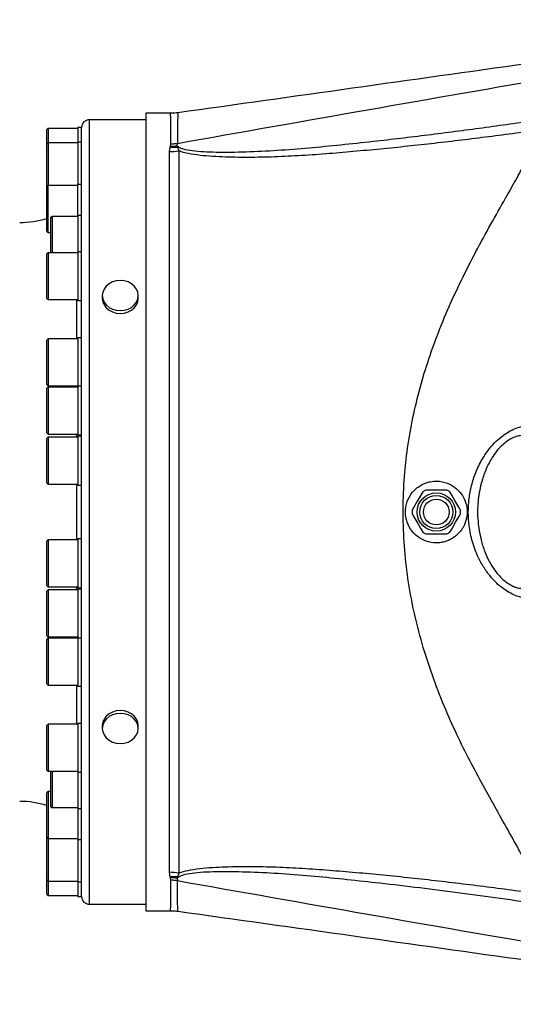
# Model space of a CAD drawing. Extents: x 0 to 4205, y 0 to 2970.
# Tile 36 of 67: x 2804 to 2996, y 1211 to 1594. Entities that reach past the tile are written whole.
import ezdxf

# ---------------------------------------------------------------- set-up
doc = ezdxf.new("R2010")
doc.units = 0
doc.header["$LTSCALE"] = 5
doc.layers.get('0').update_dxf_attribs({"linetype": 'CONTINUOUS'})

msp = doc.modelspace()

# ---------------------------------------------------------------- linework, layer by layer
at = {"color": 7, "linetype": 'CONTINUOUS'}
for p, q in [((2853.23, 1555.13), (2831.23, 1555.13)), ((2862.85, 1557.63), (2853.23, 1557.63)), ((2853.23, 1557.63), (2853.23, 1247.63)), ((2865.61, 1557.76), (2865.61, 1557.78)), ((2814.73, 1545.6), (2814.73, 1551.27)), ((2826.73, 1551.77), (2815.23, 1551.77)), ((2828.23, 1552.13), (2826.73, 1552.13)), ((2826.73, 1552.13), (2826.73, 1546.46)), ((2828.23, 1402.63), (2828.23, 1552.13)), ((2828.23, 1546.46), (2826.73, 1546.46)), ((2826.73, 1546.46), (2826.73, 1535.93)), ((2814.73, 1529.04), (2814.73, 1545.6)), ((2826.73, 1546.1), (2815.23, 1546.1)), ((2826.73, 1535.93), (2826.73, 1529.91)), ((2814.73, 1511.77), (2814.73, 1529.04)), ((2826.73, 1529.54), (2815.23, 1529.54)), ((2828.23, 1529.91), (2826.73, 1529.91)), ((2826.73, 1517.94), (2826.73, 1529.91)), ((2816.23, 1503.45), (2816.23, 1517.07)), ((2826.73, 1517.57), (2816.73, 1517.57)), ((2828.23, 1517.94), (2826.73, 1517.94)), ((2826.73, 1517.94), (2826.73, 1508.44)), ((2815.23, 1511.27), (2816.23, 1511.27)), ((2826.73, 1508.44), (2826.73, 1503.81)), ((2814.73, 1485.68), (2814.73, 1502.95)), ((2826.73, 1503.45), (2815.23, 1503.45)), ((2828.23, 1503.81), (2826.73, 1503.81)), ((2826.73, 1503.81), (2826.73, 1488.34)), ((2826.73, 1488.34), (2826.73, 1484.81)), ((2836.23, 1486.78), (2836.23, 1485.69)), ((2850.23, 1485.69), (2850.23, 1486.78)), ((2815.23, 1485.18), (2826.73, 1485.18)), ((2826.73, 1484.81), (2828.23, 1484.81)), ((2826.73, 1469.92), (2815.23, 1469.92)), ((2828.23, 1470.29), (2826.73, 1470.29)), ((2826.73, 1470.29), (2826.73, 1452.98)), ((2814.73, 1452.15), (2814.73, 1469.42)), ((2815.23, 1451.65), (2826.73, 1451.65)), ((2826.73, 1451.21), (2815.23, 1451.21)), ((2826.73, 1452.98), (2826.73, 1451.57)), ((2828.23, 1451.57), (2826.73, 1451.57)), ((2826.73, 1451.57), (2826.73, 1442.07)), ((2814.73, 1433.44), (2814.73, 1450.71)), ((2826.73, 1442.07), (2826.73, 1432.57)), ((2815.23, 1432.94), (2826.73, 1432.94)), ((2826.73, 1431.69), (2815.23, 1431.69)), ((2826.73, 1432.57), (2828.23, 1432.57)), ((2828.23, 1432.06), (2826.73, 1432.06)), ((2826.73, 1432.06), (2826.73, 1413.54)), ((2814.73, 1413.92), (2814.73, 1431.19)), ((2815.23, 1413.42), (2826.73, 1413.42)), ((2826.73, 1413.54), (2826.73, 1413.06)), ((2826.73, 1413.06), (2828.23, 1413.06)), ((2970.36, 1411.13), (2962.1, 1411.13)), ((2828.23, 1253.13), (2828.23, 1402.63)), ((2962.1, 1394.13), (2970.36, 1394.13)), ((2814.73, 1374.07), (2814.73, 1391.34)), ((2826.73, 1391.84), (2815.23, 1391.84)), ((2828.23, 1392.21), (2826.73, 1392.21)), ((2826.73, 1392.21), (2826.73, 1373.21)), ((2814.73, 1363.19), (2814.73, 1371.82)), ((2815.23, 1373.57), (2826.73, 1373.57)), ((2826.73, 1372.32), (2815.23, 1372.32)), ((2826.73, 1373.21), (2828.23, 1373.21)), ((2826.73, 1373.21), (2826.73, 1373.21)), ((2828.23, 1372.69), (2826.73, 1372.69)), ((2826.73, 1372.69), (2826.73, 1353.69)), ((2814.73, 1354.55), (2814.73, 1363.19)), ((2814.73, 1352.84), (2814.73, 1353.11)), ((2814.73, 1335.84), (2814.73, 1352.84)), ((2815.23, 1354.05), (2826.73, 1354.05)), ((2826.73, 1353.61), (2815.23, 1353.61)), ((2826.73, 1353.69), (2828.23, 1353.69)), ((2826.73, 1353.69), (2826.73, 1334.97)), ((2815.23, 1335.34), (2826.73, 1335.34)), ((2826.73, 1334.97), (2828.23, 1334.97)), ((2814.73, 1318.37), (2814.73, 1319.59)), ((2814.73, 1302.32), (2814.73, 1318.37)), ((2826.73, 1320.09), (2815.23, 1320.09)), ((2828.23, 1320.45), (2826.73, 1320.45)), ((2826.73, 1320.45), (2826.73, 1301.45)), ((2836.23, 1319.57), (2836.23, 1318.48)), ((2850.23, 1318.48), (2850.23, 1319.57)), ((2815.23, 1301.82), (2826.73, 1301.82)), ((2816.23, 1296.83), (2816.23, 1301.82)), ((2826.73, 1301.45), (2828.23, 1301.45)), ((2826.73, 1301.45), (2826.73, 1287.33)), ((2816.23, 1293.99), (2815.23, 1293.99)), ((2816.23, 1288.19), (2816.23, 1296.83)), ((2814.73, 1290.73), (2814.73, 1293.49)), ((2814.73, 1276.22), (2814.73, 1290.73)), ((2816.73, 1287.69), (2826.73, 1287.69)), ((2826.73, 1287.33), (2828.23, 1287.33)), ((2826.73, 1287.33), (2826.73, 1275.36)), ((2814.73, 1272.15), (2814.73, 1276.22)), ((2815.23, 1275.72), (2826.73, 1275.72)), ((2826.73, 1275.36), (2828.23, 1275.36)), ((2826.73, 1275.36), (2826.73, 1258.8)), ((2814.73, 1259.67), (2814.73, 1272.15)), ((2814.73, 1254), (2814.73, 1259.67)), ((2815.23, 1259.17), (2826.73, 1259.17)), ((2826.73, 1258.8), (2828.23, 1258.8)), ((2826.73, 1258.8), (2826.73, 1253.13)), ((2815.23, 1253.5), (2826.73, 1253.5)), ((2826.73, 1253.13), (2828.23, 1253.13)), ((2831.23, 1250.13), (2853.23, 1250.13)), ((2853.23, 1247.63), (2862.85, 1247.63)), ((2865.61, 1247.5), (2865.61, 1247.51))]:
    msp.add_line(p, q, dxfattribs=at)
at = {"color": 8, "linetype": 'CONTINUOUS'}
for p, q in [((2831.23, 1402.63), (2831.23, 1555.13)), ((2815.23, 1551.77), (2815.23, 1546.1)), ((2815.23, 1546.1), (2815.23, 1529.54)), ((2862.4, 1542.73), (2862.69, 1544.44)), ((2862.4, 1262.56), (2862.4, 1542.73)), ((2862.69, 1544.44), (2862.84, 1544.92)), ((2862.84, 1544.92), (2862.98, 1545.8)), ((2865.37, 1544.96), (2865.48, 1545.95)), ((2865.37, 1544.96), (2865.87, 1544.62)), ((2865.37, 1544.96), (2865.49, 1544.5)), ((2865.48, 1545.95), (2865.48, 1545.95)), ((2865.49, 1544.5), (2866.04, 1543.03)), ((2866.04, 1543.03), (2866.04, 1262.26)), ((2815.23, 1511.27), (2815.23, 1529.54)), ((2816.73, 1517.57), (2816.73, 1503.45)), ((2815.23, 1503.45), (2815.23, 1485.18)), ((2826.31, 1469.92), (2826.31, 1485.18)), ((2815.23, 1469.92), (2815.23, 1451.65)), ((2815.23, 1451.21), (2815.23, 1432.94)), ((2826.31, 1451.21), (2826.31, 1451.65)), ((2815.23, 1431.69), (2815.23, 1413.42)), ((2826.31, 1431.69), (2826.31, 1432.94)), ((2826.31, 1402.63), (2826.31, 1413.42)), ((2826.31, 1391.84), (2826.31, 1402.63)), ((2831.23, 1250.13), (2831.23, 1402.63)), ((2815.23, 1391.84), (2815.23, 1373.57)), ((2815.23, 1372.32), (2815.23, 1363.19)), ((2826.31, 1372.32), (2826.31, 1373.57)), ((2815.23, 1363.19), (2815.23, 1354.05)), ((2815.23, 1353.61), (2815.23, 1353.32)), ((2815.23, 1353.32), (2815.23, 1335.34)), ((2826.31, 1353.61), (2826.31, 1354.05)), ((2826.31, 1320.09), (2826.31, 1335.34)), ((2815.23, 1320.09), (2815.23, 1318.8)), ((2815.23, 1318.8), (2815.23, 1301.82)), ((2816.73, 1301.82), (2816.73, 1296.83)), ((2815.23, 1293.99), (2815.23, 1291.07)), ((2816.73, 1296.83), (2816.73, 1287.69)), ((2815.23, 1291.07), (2815.23, 1275.72)), ((2815.23, 1275.72), (2815.23, 1272.38)), ((2815.23, 1272.38), (2815.23, 1259.17)), ((2862.69, 1260.84), (2862.4, 1262.56)), ((2862.85, 1260.34), (2862.69, 1260.84)), ((2862.98, 1259.46), (2862.85, 1260.34)), ((2865.49, 1260.78), (2865.37, 1260.3)), ((2865.89, 1260.66), (2865.37, 1260.3)), ((2865.37, 1260.3), (2865.47, 1259.32)), ((2866.04, 1262.26), (2865.49, 1260.78)), ((2815.23, 1259.17), (2815.23, 1253.5)), ((2865.47, 1259.32), (2865.47, 1259.32))]:
    msp.add_line(p, q, dxfattribs=at)
at = {"color": 8, "linetype": 'CONTINUOUS', "flags": 128}
for points in [[(2865.61, 1557.78), (2865.61, 1557.82), (2865.6, 1557.43), (2865.59, 1556.41), (2865.57, 1554.6), (2865.54, 1552.06), (2865.51, 1549.27), (2865.48, 1545.95), (2865.48, 1545.95), (2865.48, 1545.95)], [(2865.61, 1247.5), (2865.61, 1247.45), (2865.6, 1247.86), (2865.59, 1248.86), (2865.56, 1250.68), (2865.54, 1253.21), (2865.51, 1255.96), (2865.47, 1259.21), (2865.47, 1259.32), (2865.47, 1259.32)]]:
    msp.add_lwpolyline(points, dxfattribs=at)
at = {"color": 7, "linetype": 'CONTINUOUS', "flags": 128}
for points in [[(2841.68, 1481.05), (2843.23, 1480.91), (2844.79, 1481.05), (2846.27, 1481.49), (2847.6, 1482.19), (2848.71, 1483.12), (2849.54, 1484.23), (2850.06, 1485.47), (2850.23, 1486.78), (2850.06, 1488.08), (2849.54, 1489.32), (2848.71, 1490.44), (2847.6, 1491.37), (2846.27, 1492.07), (2844.79, 1492.5), (2843.23, 1492.65), (2841.68, 1492.5), (2840.2, 1492.07), (2838.87, 1491.37), (2837.76, 1490.44), (2836.93, 1489.32), (2836.41, 1488.08), (2836.23, 1486.78), (2836.41, 1485.47), (2836.93, 1484.23), (2837.76, 1483.12), (2838.87, 1482.19), (2840.2, 1481.49), (2841.68, 1481.05)], [(2836.23, 1485.69), (2836.41, 1484.38), (2836.93, 1483.14), (2837.76, 1482.03), (2838.87, 1481.1), (2840.2, 1480.4), (2841.68, 1479.97), (2843.23, 1479.82)], [(2843.23, 1479.82), (2844.79, 1479.97), (2846.27, 1480.4), (2847.6, 1481.1), (2848.71, 1482.03), (2849.54, 1483.14), (2850.06, 1484.38), (2850.23, 1485.69)], [(2960.94, 1410.46), (2960.24, 1409.24), (2958.72, 1406.61), (2957.52, 1404.55), (2956.81, 1403.3)], [(2975.66, 1403.3), (2974.96, 1404.52), (2973.44, 1407.15), (2972.25, 1409.21), (2971.53, 1410.46)], [(2956.81, 1401.96), (2957.51, 1400.74), (2959.03, 1398.11), (2960.22, 1396.05), (2960.94, 1394.8)], [(2971.53, 1394.8), (2972.23, 1396.02), (2973.75, 1398.65), (2974.94, 1400.71), (2975.66, 1401.96)], [(2850.23, 1319.57), (2850.06, 1320.88), (2849.54, 1322.12), (2848.71, 1323.23), (2847.6, 1324.16), (2846.27, 1324.86), (2844.79, 1325.3), (2843.23, 1325.44), (2841.68, 1325.3), (2840.2, 1324.86), (2838.87, 1324.16), (2837.76, 1323.23), (2836.93, 1322.12), (2836.41, 1320.88), (2836.23, 1319.57), (2836.23, 1319.57)], [(2841.68, 1312.76), (2843.23, 1312.61), (2844.79, 1312.76), (2846.27, 1313.2), (2847.6, 1313.89), (2848.71, 1314.82), (2849.54, 1315.94), (2850.06, 1317.18), (2850.23, 1318.48), (2850.06, 1319.79), (2849.54, 1321.03), (2848.71, 1322.14), (2847.6, 1323.07), (2846.27, 1323.77), (2844.79, 1324.21), (2843.23, 1324.36), (2841.68, 1324.21), (2840.2, 1323.77), (2838.87, 1323.07), (2837.76, 1322.14), (2836.93, 1321.03), (2836.41, 1319.79), (2836.23, 1318.48), (2836.41, 1317.18), (2836.93, 1315.94), (2837.76, 1314.82), (2838.87, 1313.89), (2840.2, 1313.2), (2841.68, 1312.76)]]:
    msp.add_lwpolyline(points, dxfattribs=at)
at = {"color": 7, "linetype": 'CONTINUOUS'}
for radius in [7.45, 5]:
    msp.add_circle((2966.23, 1402.63), radius, dxfattribs=at)
at = {"color": 8, "linetype": 'CONTINUOUS'}
msp.add_circle((2966.23, 1402.63), 6.45, dxfattribs=at)
at = {"color": 7, "linetype": 'CONTINUOUS'}
for centre, radius, start, end in [((2831.23, 1552.13), 3, 90.0043, 179.9957), ((2815.23, 1551.27), 0.5, 89.9816, 180.0184), ((2815.23, 1545.6), 0.5, 89.9816, 180.0184), ((2815.23, 1529.04), 0.5, 89.9816, 180.0184), ((2804.11, 1550.12), 34.98, 269.9963, 287.6792), ((2816.73, 1517.07), 0.5, 90.0282, 179.9991), ((2815.23, 1511.77), 0.5, 179.9816, 270.0184), ((2815.23, 1502.95), 0.5, 89.9816, 180.0184), ((2815.23, 1485.68), 0.5, 180.0009, 269.9718), ((2815.23, 1469.42), 0.5, 89.9816, 180.0184), ((2815.23, 1452.15), 0.5, 180.0009, 269.9718), ((2815.23, 1450.71), 0.5, 90.0282, 179.9991), ((2815.23, 1433.44), 0.5, 179.9816, 270.0184), ((2815.23, 1431.19), 0.5, 89.9816, 180.0184), ((2815.23, 1413.92), 0.5, 179.9816, 270.0184), ((2966.25, 1402.61), 9.48, 115.9217, 124.076), ((2966.21, 1402.6), 9.49, 55.9262, 64.071), ((2966.22, 1402.63), 9.44, 175.9063, 184.0937), ((2966.2, 1402.63), 9.48, 355.9265, 4.0735), ((2966.25, 1402.65), 9.48, 235.924, 244.0783), ((2966.21, 1402.66), 9.49, 295.929, 304.0738), ((2815.23, 1391.34), 0.5, 89.9816, 180.0184), ((2815.23, 1374.07), 0.5, 179.9816, 270.0184), ((2815.23, 1371.82), 0.5, 89.9816, 180.0184), ((2815.23, 1354.55), 0.5, 179.9816, 270.0184), ((2815.23, 1353.11), 0.5, 89.9816, 180.0184), ((2815.23, 1335.84), 0.5, 179.9816, 270.0184), ((2815.23, 1319.59), 0.5, 90.0282, 179.9991), ((2815.23, 1302.32), 0.5, 179.9816, 270.0184), ((2815.23, 1293.49), 0.5, 89.9816, 180.0184), ((2804.11, 1255.14), 35, 72.3249, 90.0022), ((2816.73, 1288.19), 0.5, 179.9816, 270.0184), ((2815.23, 1276.22), 0.5, 180.0009, 269.9718), ((2815.23, 1259.67), 0.5, 179.9816, 270.0184), ((2815.23, 1254), 0.5, 179.9816, 270.0184), ((2831.23, 1253.13), 3, 180.0043, 269.9957)]:
    msp.add_arc(centre, radius, start, end, dxfattribs=at)
at = {"color": 8, "linetype": 'CONTINUOUS'}
for centre, radius, start, end in [((2862.4, 1564.79), 22.06, 269.9945, 279.5036), ((2863.65, 1565.87), 21.45, 267.4256, 274.9223), ((2863.78, 1566.22), 21.32, 267.4648, 274.2812), ((2875.03, 1515.46), 30.57, 107.4385, 108.1865), ((2862.4, 1240.49), 22.07, 80.5025, 90.0068), ((2863.65, 1239.39), 21.47, 85.0863, 92.5757), ((2863.79, 1238.9), 21.46, 85.7769, 92.5107), ((2874.64, 1288.59), 29.27, 251.7877, 252.6089)]:
    msp.add_arc(centre, radius, start, end, dxfattribs=at)
at = {"color": 7, "linetype": 'CONTINUOUS'}
for points, knots in [([(3123.1, 1594.02), (3082.62, 1588.32), (2996.79, 1576.22), (2910.96, 1564.18), (2865.6, 1557.82)], [0, 0, 0, 0, 0.471585, 1, 1, 1, 1]), ([(2865.6, 1557.84), (2864.82, 1557.72), (2863.9, 1557.6), (2862.98, 1557.64), (2862.85, 1557.65)], [0, 0, 0, 0, 0.858213, 1, 1, 1, 1]), ([(2954.41, 1404.7), (2954.33, 1404.01), (2954.08, 1402), (2954.69, 1398.62), (2956.62, 1395.08), (2959.58, 1392.39), (2963.19, 1390.81), (2966.47, 1390.51), (2969.06, 1390.91), (2971.02, 1391.56), (2972.87, 1392.56), (2974.6, 1393.93), (2976.08, 1395.65), (2977.42, 1397.98), (2978.29, 1400.98), (2978.26, 1404.4), (2977.3, 1407.63), (2975.46, 1410.58), (2973.08, 1412.64), (2970.66, 1413.85), (2968.53, 1414.48), (2966.29, 1414.7), (2964.04, 1414.5), (2961.9, 1413.89), (2959.97, 1412.94), (2958.28, 1411.69), (2956.41, 1409.75), (2955.02, 1407.35), (2954.57, 1405.38), (2954.41, 1404.7)], [0, 0, 0, 0, 0.027666, 0.080739, 0.13367, 0.186002, 0.237342, 0.28841, 0.315103, 0.341499, 0.370112, 0.39886, 0.429085, 0.460059, 0.505453, 0.551877, 0.594438, 0.63861, 0.688845, 0.717581, 0.7465, 0.776588, 0.807215, 0.835949, 0.865109, 0.892188, 0.919462, 0.972346, 1, 1, 1, 1]), ([(2862.85, 1247.6), (2863.08, 1247.61), (2864, 1247.65), (2864.91, 1247.52), (2865.6, 1247.42)], [0, 0, 0, 0, 0.24987, 1, 1, 1, 1]), ([(2865.6, 1247.44), (2911.22, 1241.06), (2997.06, 1229.04), (3082.88, 1216.92), (3123.09, 1211.24)], [0, 0, 0, 0, 0.531486, 1, 1, 1, 1])]:
    msp.add_open_spline(points, degree=3, knots=knots, dxfattribs=at)
at = {"color": 8, "linetype": 'CONTINUOUS'}
for points, knots in [([(2865.48, 1545.95), (2890.14, 1550.3), (2939.46, 1559.01), (3027.5, 1574.39), (3090.97, 1584.86), (3129.74, 1591.26)], [0, 0, 0, 0, 0.280227, 0.560331, 1, 1, 1, 1]), ([(2862.98, 1545.8), (2862.98, 1545.83), (2862.97, 1546.95), (2862.94, 1548.97), (2862.91, 1551.85), (2862.89, 1554.08), (2862.87, 1556.15), (2862.86, 1556.74), (2862.85, 1557.76), (2862.85, 1557.6), (2862.85, 1557.59)], [0, 0, 0, 0, 0.008118, 0.281929, 0.513239, 0.725921, 0.878501, 0.963725, 0.996785, 1, 1, 1, 1]), ([(2865.87, 1544.62), (2865.93, 1544.58), (2866.33, 1544.32), (2867.22, 1543.96), (2869.29, 1543.39), (2872.56, 1542.94), (2877, 1542.63), (2884.14, 1542.5), (2893.8, 1542.67), (2905.96, 1543.32), (2918.28, 1544.32), (2930.68, 1545.56), (2946.05, 1547.23), (2964.35, 1549.39), (2985.59, 1552.19), (2999.74, 1554.21), (3006.82, 1555.23)], [0, 0, 0, 0, 0.001517, 0.010073, 0.02004, 0.046901, 0.079688, 0.113962, 0.197927, 0.283867, 0.371185, 0.459221, 0.547277, 0.697807, 0.848771, 1, 1, 1, 1]), ([(3006.38, 1551.12), (2999.36, 1550.17), (2985.33, 1548.28), (2964.28, 1545.75), (2946.69, 1543.91), (2932.56, 1542.61), (2921.89, 1541.71), (2911.28, 1541.01), (2900.8, 1540.55), (2890.54, 1540.42), (2882.12, 1540.65), (2875.57, 1541.09), (2871.06, 1541.68), (2867.89, 1542.33), (2866.35, 1542.91), (2866.04, 1543.03)], [0, 0, 0, 0, 0.150647, 0.300922, 0.450575, 0.526557, 0.602616, 0.678161, 0.752625, 0.825475, 0.896237, 0.931612, 0.964996, 0.992996, 1, 1, 1, 1]), ([(3006.34, 1254.25), (3005.66, 1256.1), (3004.24, 1259.95), (3001.41, 1265.69), (2997.78, 1272.5), (2993.36, 1280.37), (2988.27, 1289.36), (2983.06, 1298.75), (2977.9, 1308.52), (2972.81, 1318.99), (2967.98, 1330.22), (2963.52, 1342.22), (2959.7, 1354.65), (2956.71, 1367.23), (2954.64, 1379.9), (2953.48, 1392.57), (2953.19, 1405.31), (2953.7, 1415.5), (2954.71, 1425.39), (2956.16, 1434.97), (2958.7, 1446.61), (2961.88, 1457.97), (2965.8, 1469.48), (2970.5, 1481.06), (2975.88, 1492.66), (2981.57, 1503.77), (2987.37, 1514.39), (2992.6, 1523.63), (2997.14, 1531.58), (3000.81, 1538.33), (3004.03, 1544.76), (3005.62, 1549.07), (3006.38, 1551.12)], [0, 0, 0, 0, 0.018482, 0.038631, 0.060058, 0.090985, 0.123476, 0.157224, 0.191936, 0.227344, 0.266671, 0.306854, 0.347638, 0.388822, 0.428325, 0.468248, 0.508275, 0.548098, 0.564091, 0.601684, 0.639082, 0.6761, 0.712522, 0.753353, 0.793494, 0.832714, 0.870721, 0.90719, 0.932562, 0.956809, 0.979429, 1, 1, 1, 1]), ([(2862.98, 1545.8), (2863.3, 1545.8), (2864.14, 1545.81), (2864.97, 1545.9), (2865.48, 1545.95)], [0, 0, 0, 0, 0.385652, 1, 1, 1, 1]), ([(3005.69, 1369.6), (3005.03, 1369.41), (3003.61, 1369), (3001.41, 1369.01), (2999.14, 1369.4), (2996.87, 1370.16), (2994.51, 1371.32), (2992.03, 1372.94), (2989.52, 1375.09), (2986.88, 1377.95), (2984.39, 1381.48), (2981.92, 1386.14), (2979.95, 1391.76), (2978.97, 1397.03), (2978.63, 1401.95), (2978.77, 1406.45), (2979.56, 1411.64), (2981.03, 1416.84), (2983.26, 1421.88), (2985.96, 1426.15), (2988.8, 1429.47), (2991.42, 1431.85), (2994.03, 1433.67), (2996.6, 1435.01), (2999.17, 1435.89), (3001.62, 1436.27), (3003.8, 1436.22), (3005.08, 1435.84), (3005.69, 1435.66)], [0, 0, 0, 0, 0.021303, 0.04561, 0.067804, 0.092772, 0.119788, 0.149326, 0.184866, 0.222418, 0.270016, 0.318786, 0.386315, 0.454314, 0.485023, 0.539455, 0.594053, 0.648194, 0.707166, 0.764845, 0.804823, 0.842785, 0.874541, 0.903555, 0.932916, 0.958516, 0.980498, 1, 1, 1, 1]), ([(3003.45, 1431.39), (3002.98, 1431.63), (3001.98, 1432.12), (3000.24, 1432.4), (2998.28, 1432.26), (2996.25, 1431.62), (2994.23, 1430.52), (2992.18, 1428.97), (2990.15, 1426.87), (2987.92, 1423.89), (2985.83, 1420.04), (2983.83, 1414.74), (2982.5, 1408.45), (2982.18, 1402.08), (2982.64, 1396.5), (2983.56, 1391.76), (2984.94, 1387.4), (2986.71, 1383.49), (2988.64, 1380.32), (2990.7, 1377.77), (2992.66, 1375.89), (2994.61, 1374.51), (2996.46, 1373.57), (2998.26, 1373.03), (3000.07, 1372.86), (3001.84, 1373.08), (3002.93, 1373.62), (3003.45, 1373.87)], [0, 0, 0, 0, 0.019271, 0.040189, 0.063418, 0.090331, 0.117118, 0.146977, 0.18398, 0.223172, 0.28245, 0.342955, 0.429292, 0.515898, 0.574537, 0.633265, 0.691466, 0.741065, 0.789523, 0.826119, 0.860505, 0.888168, 0.913017, 0.935879, 0.956008, 0.979025, 1, 1, 1, 1]), ([(2866.04, 1262.26), (2866.34, 1262.37), (2867.82, 1262.93), (2870.95, 1263.6), (2875.46, 1264.21), (2881.97, 1264.66), (2890.22, 1264.9), (2900.2, 1264.8), (2910.39, 1264.38), (2920.71, 1263.72), (2931.09, 1262.88), (2945.22, 1261.61), (2963.09, 1259.77), (2984.71, 1257.18), (2999.13, 1255.23), (3006.34, 1254.25)], [0, 0, 0, 0, 0.0067834, 0.0337515, 0.0676003, 0.1035541, 0.1723714, 0.2432185, 0.3156353, 0.3891083, 0.4630916, 0.5370143, 0.6907509, 0.8451721, 1, 1, 1, 1]), ([(2862.85, 1247.69), (2862.85, 1247.67), (2862.85, 1247.5), (2862.86, 1248.52), (2862.87, 1249.12), (2862.9, 1251.18), (2862.92, 1253.43), (2862.95, 1256.34), (2862.97, 1258.36), (2862.98, 1259.46)], [0, 0, 0, 0, 0.004137, 0.038062, 0.122172, 0.27392, 0.487523, 0.721068, 1, 1, 1, 1]), ([(2865.47, 1259.32), (2864.94, 1259.37), (2864.11, 1259.45), (2863.28, 1259.46), (2862.98, 1259.46)], [0, 0, 0, 0, 0.644782, 1, 1, 1, 1]), ([(3006.78, 1250.13), (2996.35, 1251.61), (2975.52, 1254.59), (2950.43, 1257.64), (2931.56, 1259.7), (2918.92, 1260.97), (2906.37, 1261.99), (2894, 1262.64), (2884.17, 1262.81), (2876.91, 1262.66), (2872.47, 1262.35), (2868.99, 1261.82), (2866.88, 1261.24), (2866.07, 1260.76), (2865.89, 1260.66)], [0, 0, 0, 0, 0.222786, 0.444811, 0.534537, 0.624252, 0.713227, 0.80077, 0.886261, 0.92108, 0.954323, 0.980173, 0.995667, 1, 1, 1, 1]), ([(2865.47, 1259.32), (2914.78, 1250.61), (3002.8, 1235.07), (3090.97, 1220.44), (3129.73, 1214)], [0, 0, 0, 0, 0.56029, 1, 1, 1, 1])]:
    msp.add_open_spline(points, degree=3, knots=knots, dxfattribs=at)

doc.saveas('drawing.dxf')
